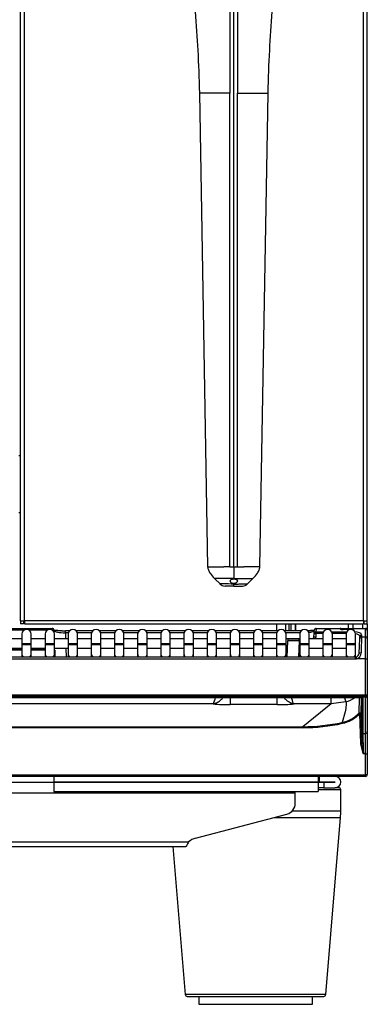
# Model space of a CAD drawing. Header units: millimetres. Extents: x 61 to 344, y 18 to 427.
# Tile 12 of 29: x 154 to 172, y 149 to 201. Entities that reach past the tile are written whole.
import ezdxf

# ---------------------------------------------------------------- set-up
doc = ezdxf.new("R2010")
doc.units = ezdxf.units.MM
doc.layers.add('146338PRO-HÜLLEN', color=7, linetype='Continuous')
doc.layers.add('Standard', color=7, linetype='Continuous')

# ---------------------------------------------------------------- blocks, each defined once
blk = doc.blocks.new('SE')
at = {"layer": '146338PRO-HÜLLEN', "color": 7, "linetype": 'Continuous'}
for p, q in [((153.884, 169.692), (153.884, 246.492)), ((154.084, 169.693), (154.084, 246.492)), ((171.984, 169.693), (171.984, 246.492)), ((172.184, 169.692), (172.184, 246.492)), ((164.934, 212.153), (164.934, 197.512)), ((165.134, 172.547), (165.134, 212.156)), ((163.32, 197.512), (163.756, 172.547)), ((164.934, 197.512), (163.321, 197.512)), ((164.934, 172.547), (164.934, 197.512)), ((165.334, 197.512), (166.948, 197.512)), ((165.334, 172.547), (165.334, 197.512)), ((166.512, 172.547), (166.948, 197.512)), ((153.884, 178.392), (153.784, 178.392)), ((153.884, 175.392), (153.784, 175.392)), ((163.756, 172.547), (163.861, 172.547)), ((163.861, 172.547), (164.16, 172.547)), ((164.16, 172.547), (164.607, 172.547)), ((164.934, 172.547), (164.607, 172.547)), ((165.134, 172.547), (165.134, 171.928)), ((165.334, 172.547), (165.662, 172.547)), ((166.109, 172.547), (165.662, 172.547)), ((166.407, 172.547), (166.109, 172.547)), ((166.512, 172.547), (166.407, 172.547)), ((165.134, 171.928), (164.12, 171.928)), ((164.12, 171.928), (164.428, 171.619)), ((165.134, 171.928), (166.149, 171.928)), ((165.84, 171.619), (166.149, 171.928)), ((165.134, 171.513), (164.678, 171.525)), ((165.134, 171.513), (165.134, 171.631)), ((165.134, 171.513), (165.59, 171.525)), ((151.581, 169.292), (155.548, 169.292)), ((153.884, 169.692), (154.084, 169.692)), ((153.884, 169.692), (153.884, 169.532)), ((154.044, 169.532), (153.884, 169.532)), ((154.044, 169.692), (154.044, 169.532)), ((154.085, 169.693), (154.084, 169.693)), ((154.084, 169.692), (154.084, 169.693)), ((154.085, 169.692), (154.085, 169.693)), ((154.085, 169.692), (154.085, 169.532)), ((171.984, 169.692), (154.085, 169.692)), ((154.085, 169.532), (171.984, 169.532)), ((155.548, 169.207), (155.548, 169.292)), ((167.384, 169.532), (167.384, 169.158)), ((167.864, 169.532), (167.864, 169.158)), ((168.064, 169.158), (168.064, 169.532)), ((168.168, 169.158), (168.168, 169.532)), ((168.384, 169.532), (168.384, 169.158)), ((168.4, 169.532), (168.4, 169.158)), ((169.481, 169.277), (169.475, 169.115)), ((169.481, 169.292), (169.481, 169.277)), ((169.481, 169.292), (170.752, 169.292)), ((170.756, 169.277), (169.481, 169.277)), ((170.752, 169.292), (170.912, 169.292)), ((170.752, 169.29), (170.752, 169.292)), ((170.756, 169.277), (170.752, 169.29)), ((170.912, 169.292), (171.376, 169.292)), ((170.912, 169.232), (170.912, 169.292)), ((171.184, 169.292), (171.184, 169.532)), ((171.376, 169.292), (171.496, 169.292)), ((171.376, 169.292), (171.376, 169.232)), ((171.424, 169.532), (171.424, 169.292)), ((171.496, 169.292), (172.084, 169.292)), ((171.496, 169.292), (171.496, 169.277)), ((172.084, 169.277), (171.496, 169.277)), ((171.496, 169.277), (171.496, 169.275)), ((171.944, 169.292), (171.944, 169.532)), ((171.984, 169.692), (171.984, 169.693)), ((171.984, 169.693), (171.984, 169.693)), ((171.984, 169.692), (171.984, 169.693)), ((171.984, 169.692), (171.984, 169.532)), ((171.984, 169.692), (172.184, 169.692)), ((172.024, 169.532), (172.024, 169.692)), ((172.024, 169.532), (172.184, 169.532)), ((172.084, 169.277), (172.084, 169.292)), ((172.084, 168.857), (172.084, 169.277)), ((172.184, 169.532), (172.184, 169.692)), ((172.184, 169.532), (172.184, 169.192)), ((154.056, 169.192), (153.127, 169.192)), ((153.952, 168.749), (153.23, 168.749)), ((153.952, 168.989), (153.952, 168.489)), ((155.278, 169.192), (154.349, 169.192)), ((154.452, 168.489), (154.452, 168.989)), ((155.174, 168.749), (154.452, 168.749)), ((155.174, 168.989), (155.174, 168.489)), ((155.648, 169.195), (155.57, 169.193)), ((155.648, 169.195), (155.651, 169.094)), ((155.674, 168.489), (155.674, 168.989)), ((156.396, 168.749), (155.674, 168.749)), ((156.253, 169.058), (156.253, 169.158)), ((156.462, 169.158), (156.253, 169.158)), ((156.406, 169.058), (156.253, 169.058)), ((156.253, 169.058), (156.264, 168.749)), ((156.396, 168.989), (156.396, 168.489)), ((157.684, 169.158), (156.831, 169.158)), ((157.628, 169.058), (156.887, 169.058)), ((156.896, 168.489), (156.896, 168.989)), ((157.618, 168.749), (156.896, 168.749)), ((157.618, 168.989), (157.618, 168.489)), ((158.906, 169.158), (158.053, 169.158)), ((158.85, 169.058), (158.109, 169.058)), ((158.118, 168.489), (158.118, 168.989)), ((158.84, 168.749), (158.118, 168.749)), ((158.84, 168.989), (158.84, 168.489)), ((160.128, 169.158), (159.275, 169.158)), ((160.072, 169.058), (159.331, 169.058)), ((159.34, 168.489), (159.34, 168.989)), ((160.062, 168.749), (159.34, 168.749)), ((160.062, 168.989), (160.062, 168.489)), ((161.35, 169.158), (160.497, 169.158)), ((161.294, 169.058), (160.553, 169.058)), ((160.562, 168.489), (160.562, 168.989)), ((161.284, 168.749), (160.562, 168.749)), ((161.284, 168.989), (161.284, 168.489)), ((162.572, 169.158), (161.719, 169.158)), ((162.516, 169.058), (161.775, 169.058)), ((161.784, 168.489), (161.784, 168.989)), ((162.506, 168.749), (161.784, 168.749)), ((162.506, 168.989), (162.506, 168.489)), ((163.794, 169.158), (162.941, 169.158)), ((163.738, 169.058), (162.997, 169.058)), ((163.006, 168.489), (163.006, 168.989)), ((163.728, 168.749), (163.006, 168.749)), ((163.728, 168.989), (163.728, 168.489)), ((165.016, 169.158), (164.163, 169.158)), ((164.96, 169.058), (164.219, 169.058)), ((164.228, 168.489), (164.228, 168.989)), ((164.95, 168.749), (164.228, 168.749)), ((164.95, 168.989), (164.95, 168.489)), ((166.238, 169.158), (165.385, 169.158)), ((166.182, 169.058), (165.441, 169.058)), ((165.45, 168.489), (165.45, 168.989)), ((166.172, 168.749), (165.45, 168.749)), ((166.172, 168.989), (166.172, 168.489)), ((167.46, 169.158), (166.607, 169.158)), ((167.404, 169.058), (166.663, 169.058)), ((166.672, 168.489), (166.672, 168.989)), ((167.394, 168.749), (166.672, 168.749)), ((167.394, 168.989), (167.394, 168.489)), ((168.682, 169.158), (167.829, 169.158)), ((168.626, 169.058), (167.885, 169.058)), ((167.894, 168.489), (167.894, 168.989)), ((168.616, 168.749), (167.894, 168.749)), ((168.616, 168.989), (168.616, 168.489)), ((169.116, 168.489), (169.116, 168.989)), ((169.838, 168.749), (169.116, 168.749)), ((169.368, 168.839), (169.375, 169.026)), ((169.468, 168.835), (169.368, 168.839)), ((169.375, 169.026), (169.381, 169.188)), ((169.375, 169.026), (169.475, 169.023)), ((169.381, 169.188), (169.381, 169.196)), ((169.475, 169.023), (169.468, 168.835)), ((169.475, 169.023), (169.475, 169.115)), ((169.475, 169.115), (169.872, 169.115)), ((169.84, 169.023), (169.475, 169.023)), ((169.838, 168.989), (169.838, 168.489)), ((170.304, 169.115), (171.094, 169.115)), ((171.062, 169.023), (170.336, 169.023)), ((170.338, 168.489), (170.338, 168.989)), ((171.06, 168.749), (170.338, 168.749)), ((171.254, 169.233), (170.914, 169.233)), ((171.237, 169.229), (170.914, 169.228)), ((171.06, 168.989), (171.06, 168.489)), ((171.375, 169.233), (171.366, 169.233)), ((171.56, 168.489), (171.56, 168.989)), ((171.754, 167.98), (171.781, 168.745)), ((171.782, 168.767), (171.781, 168.745)), ((171.782, 168.767), (171.785, 168.864)), ((171.881, 168.842), (171.882, 168.857)), ((171.881, 168.842), (172.084, 168.842)), ((171.885, 168.954), (171.882, 168.857)), ((171.882, 168.857), (172.084, 168.857)), ((172.084, 168.842), (172.084, 168.857)), ((172.084, 167.684), (172.084, 168.842)), ((172.184, 169.185), (172.184, 169.192)), ((172.184, 169.185), (172.184, 168.764)), ((172.184, 168.764), (172.184, 168.742)), ((153.23, 168.249), (153.952, 168.249)), ((153.23, 168.242), (153.952, 168.242)), ((153.952, 168.489), (154.452, 168.489)), ((153.952, 168.489), (153.952, 168.449)), ((153.952, 168.449), (154.452, 168.449)), ((153.952, 168.449), (153.952, 167.957)), ((154.452, 168.449), (154.452, 168.489)), ((154.452, 167.957), (154.452, 168.449)), ((154.452, 168.249), (155.174, 168.249)), ((154.452, 168.242), (155.174, 168.242)), ((155.174, 168.489), (155.674, 168.489)), ((155.174, 168.489), (155.174, 168.449)), ((155.174, 168.449), (155.674, 168.449)), ((155.174, 168.449), (155.174, 167.957)), ((155.674, 168.449), (155.674, 168.489)), ((155.674, 167.957), (155.674, 168.449)), ((155.674, 168.249), (156.396, 168.249)), ((156.281, 168.249), (156.297, 167.784)), ((156.396, 168.489), (156.896, 168.489)), ((156.396, 168.489), (156.396, 168.449)), ((156.396, 168.449), (156.896, 168.449)), ((156.396, 168.449), (156.396, 167.957)), ((156.896, 168.449), (156.896, 168.489)), ((156.896, 167.957), (156.896, 168.449)), ((156.896, 168.249), (157.618, 168.249)), ((157.618, 168.489), (158.118, 168.489)), ((157.618, 168.489), (157.618, 168.449)), ((157.618, 168.449), (158.118, 168.449)), ((157.618, 168.449), (157.618, 167.957)), ((158.118, 168.449), (158.118, 168.489)), ((158.118, 167.957), (158.118, 168.449)), ((158.118, 168.249), (158.84, 168.249)), ((158.84, 168.489), (159.34, 168.489)), ((158.84, 168.489), (158.84, 168.449)), ((158.84, 168.449), (159.34, 168.449)), ((158.84, 168.449), (158.84, 167.957)), ((159.34, 168.449), (159.34, 168.489)), ((159.34, 167.957), (159.34, 168.449)), ((159.34, 168.249), (160.062, 168.249)), ((160.062, 168.489), (160.562, 168.489)), ((160.062, 168.489), (160.062, 168.449)), ((160.062, 168.449), (160.562, 168.449)), ((160.062, 168.449), (160.062, 167.957)), ((160.562, 168.449), (160.562, 168.489)), ((160.562, 167.957), (160.562, 168.449)), ((160.562, 168.249), (161.284, 168.249)), ((161.284, 168.489), (161.784, 168.489)), ((161.284, 168.489), (161.284, 168.449)), ((161.284, 168.449), (161.784, 168.449)), ((161.284, 168.449), (161.284, 167.957)), ((161.784, 168.449), (161.784, 168.489)), ((161.784, 167.957), (161.784, 168.449)), ((161.784, 168.249), (162.506, 168.249)), ((162.506, 168.489), (163.006, 168.489)), ((162.506, 168.489), (162.506, 168.449)), ((162.506, 168.449), (163.006, 168.449)), ((162.506, 168.449), (162.506, 167.957)), ((163.006, 168.449), (163.006, 168.489)), ((163.006, 167.957), (163.006, 168.449)), ((163.006, 168.249), (163.728, 168.249)), ((163.728, 168.489), (164.228, 168.489)), ((163.728, 168.489), (163.728, 168.449)), ((163.728, 168.449), (164.228, 168.449)), ((163.728, 168.449), (163.728, 167.957)), ((164.228, 168.449), (164.228, 168.489)), ((164.228, 167.957), (164.228, 168.449)), ((164.228, 168.249), (164.95, 168.249)), ((164.95, 168.489), (165.45, 168.489)), ((164.95, 168.489), (164.95, 168.449)), ((164.95, 168.449), (165.45, 168.449)), ((164.95, 168.449), (164.95, 167.957)), ((165.45, 168.449), (165.45, 168.489)), ((165.45, 167.957), (165.45, 168.449)), ((165.45, 168.249), (166.172, 168.249)), ((166.172, 168.489), (166.672, 168.489)), ((166.172, 168.489), (166.172, 168.449)), ((166.172, 168.449), (166.672, 168.449)), ((166.172, 168.449), (166.172, 167.957)), ((166.672, 168.449), (166.672, 168.489)), ((166.672, 167.957), (166.672, 168.449)), ((166.672, 168.249), (167.394, 168.249)), ((167.394, 168.489), (167.894, 168.489)), ((167.394, 168.489), (167.394, 168.449)), ((167.394, 168.449), (167.894, 168.449)), ((167.394, 168.449), (167.394, 167.957)), ((167.894, 168.449), (167.894, 168.489)), ((167.894, 167.957), (167.894, 168.449)), ((167.894, 168.249), (167.967, 168.249)), ((167.951, 167.784), (167.981, 168.646)), ((168.081, 168.742), (168.581, 168.742)), ((168.581, 168.642), (168.551, 167.784)), ((168.581, 168.642), (168.581, 168.742)), ((168.581, 168.742), (168.616, 168.742)), ((168.616, 168.642), (168.581, 168.642)), ((168.616, 168.489), (169.116, 168.489)), ((168.616, 168.489), (168.616, 168.449)), ((168.616, 168.449), (169.116, 168.449)), ((168.616, 168.449), (168.616, 167.957)), ((169.116, 168.449), (169.116, 168.489)), ((169.116, 167.957), (169.116, 168.449)), ((169.116, 168.249), (169.838, 168.249)), ((169.838, 168.489), (170.338, 168.489)), ((169.838, 168.489), (169.838, 168.449)), ((169.838, 168.449), (170.338, 168.449)), ((169.838, 168.449), (169.838, 167.957)), ((170.338, 168.449), (170.338, 168.489)), ((170.338, 167.957), (170.338, 168.449)), ((170.338, 168.249), (171.06, 168.249)), ((171.06, 168.489), (171.56, 168.489)), ((171.06, 168.489), (171.06, 168.449)), ((171.06, 168.449), (171.56, 168.449)), ((171.06, 168.449), (171.06, 167.957)), ((171.56, 168.449), (171.56, 168.489)), ((171.56, 167.957), (171.56, 168.449)), ((172.184, 168.742), (172.184, 167.69)), ((171.554, 167.784), (137.374, 167.784)), ((153.952, 168.142), (153.23, 168.142)), ((153.952, 167.957), (153.952, 167.784)), ((155.174, 168.142), (154.452, 168.142)), ((154.452, 167.784), (154.452, 167.957)), ((155.174, 167.957), (155.174, 167.784)), ((155.674, 167.784), (155.674, 167.957)), ((155.684, 168.145), (155.697, 167.784)), ((156.396, 167.957), (156.396, 167.784)), ((156.896, 167.784), (156.896, 167.957)), ((157.618, 167.957), (157.618, 167.784)), ((158.118, 167.784), (158.118, 167.957)), ((158.84, 167.957), (158.84, 167.784)), ((159.34, 167.784), (159.34, 167.957)), ((160.062, 167.957), (160.062, 167.784)), ((160.562, 167.784), (160.562, 167.957)), ((161.284, 167.957), (161.284, 167.784)), ((161.784, 167.784), (161.784, 167.957)), ((162.506, 167.957), (162.506, 167.784)), ((163.006, 167.784), (163.006, 167.957)), ((163.728, 167.957), (163.728, 167.784)), ((164.228, 167.784), (164.228, 167.957)), ((164.95, 167.957), (164.95, 167.784)), ((165.45, 167.784), (165.45, 167.957)), ((166.172, 167.957), (166.172, 167.784)), ((166.672, 167.784), (166.672, 167.957)), ((167.394, 167.957), (167.394, 167.784)), ((167.894, 167.784), (167.894, 167.957)), ((168.616, 167.957), (168.616, 167.784)), ((169.116, 167.784), (169.116, 167.957)), ((169.838, 167.957), (169.838, 167.784)), ((170.338, 167.784), (170.338, 167.957)), ((171.06, 167.957), (171.06, 167.784)), ((171.554, 167.679), (171.554, 167.784)), ((171.56, 167.784), (171.56, 167.957)), ((171.554, 167.679), (137.374, 167.679)), ((172.084, 167.684), (171.611, 167.684)), ((172.084, 165.776), (172.084, 167.684)), ((172.184, 167.69), (172.184, 165.763)), ((172.084, 165.776), (89.884, 165.776)), ((89.884, 165.751), (172.084, 165.751)), ((172.084, 165.664), (89.884, 165.664)), ((136.185, 165.646), (171.821, 165.646)), ((136.185, 165.645), (171.821, 165.645)), ((164.948, 165.638), (164.948, 165.275)), ((167.42, 165.275), (167.42, 165.638)), ((170.279, 165.312), (170.279, 165.645)), ((171.76, 165.645), (171.741, 164.822)), ((171.821, 165.645), (171.821, 165.646)), ((171.864, 165.646), (171.845, 164.783)), ((171.882, 165.644), (171.882, 163.815)), ((171.942, 165.631), (171.942, 163.758)), ((172.084, 165.751), (172.084, 165.776)), ((172.084, 165.751), (172.084, 165.664)), ((172.084, 163.758), (172.084, 165.664)), ((172.184, 165.763), (172.184, 165.763)), ((172.184, 165.763), (172.184, 163.857)), ((164.047, 165.312), (97.91, 165.312)), ((167.42, 165.275), (164.948, 165.275)), ((170.279, 165.312), (168.321, 165.312)), ((170.279, 165.312), (168.775, 164.11)), ((171.057, 165.42), (170.279, 165.312)), ((171.018, 164.902), (170.858, 164.34)), ((171.84, 163.205), (171.785, 164.788)), ((171.845, 164.783), (171.9, 163.208)), ((93.194, 164.11), (168.775, 164.11)), ((168.775, 164.11), (168.775, 164.058)), ((168.775, 164.058), (93.194, 164.058)), ((171.942, 163.758), (172.084, 163.758)), ((172.084, 162.678), (172.084, 163.758)), ((172.184, 163.857), (172.184, 162.69)), ((171.971, 162.701), (171.84, 163.205)), ((171.9, 163.208), (171.9, 163.202)), ((171.9, 163.208), (171.9, 163.201)), ((171.974, 162.702), (171.9, 163.201)), ((171.977, 162.678), (171.971, 162.701)), ((172.084, 162.678), (171.977, 162.678)), ((172.084, 161.582), (172.084, 162.678)), ((172.184, 162.69), (172.184, 161.592)), ((89.884, 161.58), (172.084, 161.58)), ((172.084, 161.492), (89.884, 161.492)), ((155.644, 161.492), (155.644, 161.194)), ((169.584, 161.492), (169.584, 161.194)), ((169.654, 161.192), (169.654, 161.492)), ((172.084, 161.58), (172.084, 161.582)), ((172.084, 161.492), (172.084, 161.58)), ((172.184, 161.592), (172.184, 161.589)), ((172.184, 161.592), (172.184, 161.592)), ((151.184, 161.191), (155.644, 161.191)), ((155.644, 161.194), (155.644, 161.19)), ((155.644, 161.194), (169.584, 161.194)), ((155.644, 161.19), (155.644, 160.692)), ((155.644, 161.19), (169.584, 161.19)), ((169.584, 161.194), (169.584, 161.19)), ((169.584, 161.192), (169.654, 161.192)), ((169.885, 161.191), (169.584, 161.191)), ((169.584, 161.19), (169.584, 160.692)), ((169.654, 161.192), (170.484, 161.192)), ((170.484, 161.191), (169.885, 161.191)), ((169.885, 161.191), (169.885, 160.891)), ((168.384, 160.604), (93.584, 160.604)), ((155.644, 160.692), (169.584, 160.692)), ((168.384, 160.604), (168.384, 160.692)), ((168.384, 160.073), (168.384, 160.604)), ((169.885, 160.891), (169.584, 160.891)), ((169.584, 160.791), (170.785, 160.791)), ((169.885, 160.891), (170.484, 160.891)), ((170.685, 160.891), (170.484, 160.891)), ((170.785, 159.658), (170.785, 160.791)), ((163.123, 158.231), (167.94, 159.502)), ((170.785, 159.658), (168.211, 159.658)), ((167.269, 159.325), (170.771, 159.325)), ((169.991, 149.983), (170.771, 159.325)), ((99.228, 158.036), (162.741, 158.036)), ((99.365, 157.787), (162.604, 157.787)), ((161.926, 157.787), (162.577, 149.983)), ((169.991, 149.983), (162.577, 149.983)), ((162.677, 149.891), (169.892, 149.891)), ((163.284, 149.891), (163.284, 149.471)), ((169.284, 149.471), (169.284, 149.891)), ((163.284, 149.471), (169.284, 149.471))]:
    blk.add_line(p, q, dxfattribs=at)
for centre, radius, start, end in [((165.047, 227.552), 55.006, 269.8827, 270.0911), ((165.222, 227.552), 55.006, 269.9089, 270.1173), ((164.688, 171.925), 0.4, 225, 268.5), ((165.58, 171.925), 0.4, 271.5, 315), ((155.548, 169.192), 0.1, 2, 90), ((169.481, 169.192), 0.1, 90, 177.9924), ((170.752, 169.232), 0.06, 17.5317, 90), ((171.496, 169.232), 0.06, 90, 177.9924), ((172.084, 169.192), 0.1, 0, 90), ((154.202, 168.989), 0.25, 0, 180), ((155.424, 168.989), 0.25, 0, 180), ((156.646, 168.989), 0.25, 0, 180), ((157.868, 168.989), 0.25, 0, 180), ((159.09, 168.989), 0.25, 0, 180), ((160.312, 168.989), 0.25, 0, 180), ((161.534, 168.989), 0.25, 0, 180), ((162.756, 168.989), 0.25, 0, 180), ((163.978, 168.989), 0.25, 0, 180), ((165.2, 168.989), 0.25, 0, 180), ((166.422, 168.989), 0.25, 0, 180), ((167.644, 168.989), 0.25, 0, 180), ((168.866, 168.989), 0.25, 0, 180), ((169.268, 168.842), 0.1, 292.1966, 357.9924), ((169.268, 168.842), 0.2, 332.4226, 357.9924), ((170.088, 168.989), 0.25, 0, 180), ((170.909, 169.522), 0.289, 249.7278, 270.9799), ((171.31, 168.989), 0.25, 0, 180), ((171.881, 168.742), 0.1, 90, 178), ((171.878, 168.76), 0.0963, 87.6709, 175.8479), ((300.955, 164.323), 129.153, 177.99492, 178.36846), ((172.084, 168.742), 0.1, 0, 90), ((168.081, 168.642), 0.1, 90, 177.9924), ((167.946, 111.251), 57.395, 89.36599, 89.96521), ((155.584, 168.142), 0.1, 2, 25.9442), ((171.554, 167.971), 0.187, 270.0414, 281.5212), ((171.545, 167.994), 0.211, 282.6567, 357.5575), ((171.519, 168.006), 0.335, 285.906, 358.9716), ((171.543, 167.99), 0.211, 348.5788, 357.4392), ((162.402, 166.162), 1.852, 332.6523, 343.6195), ((178.52, 168.38), 8.029, 199.9889, 201.6328), ((170.574, 167.051), 1.701, 286.4959, 304.2318), ((164.89, 174.957), 9.682, 265.0072, 270.3459), ((167.479, 174.957), 9.682, 269.6541, 274.9928), ((170.566, 165.926), 1.612, 280.4499, 316.7909), ((170.56, 165.945), 1.685, 280.6668, 316.6315), ((168.77, 173.704), 9.594, 270.031, 282.5749), ((168.774, 173.677), 9.62, 270.0072, 282.5964), ((170.237, 164.154), 0.649, 12.0834, 16.7398), ((330.193, 167.985), 158.307, 181.53028, 181.91262), ((170.484, 161.192), 0.3, 270, 90), ((172.084, 161.592), 0.1, 270, 357.9924), ((170.484, 161.192), 0.0004, 270, 90), ((170.685, 160.791), 0.1, 0, 90), ((166.785, 159.658), 4, 355.232, 0), ((162.677, 149.991), 0.1, 184.768, 270), ((169.892, 149.991), 0.1, 270, 355.232)]:
    blk.add_arc(centre, radius, start, end, dxfattribs=at)
for centre, major_axis, ratio, start_param, end_param in [((169.481, 169.185), (0.0999, -0.0035), 0.927104, 1.603284, 3.141593), ((170.752, 169.23), (-0.06, -0.0021), 0.989056, 3.436643, 4.677732), ((170.756, 169.222), (-0.0521, -0.0298), 0.906527, 3.135661, 4.23323), ((170.912, 169.29), (-0.16, 0.001), 0.38754, 0.220644, 1.583885), ((171.375, 169.275), (-0.12, -0.001), 0.387555, 1.561958, 3.126359), ((171.496, 169.222), (-0.06, 0.0021), 0.927104, 4.744877, 6.039235), ((171.496, 169.219), (-0.06, 0.0021), 0.927104, 4.744877, 6.000884), ((172.084, 169.185), (-0.1, 0), 0.927184, 3.141593, 4.712389), ((156.248, 169.28), (0.7, -0.001), 0.176213, 3.646282, 4.360029), ((156.248, 169.28), (0.7, -0.001), 0.176213, 4.448526, 4.71874), ((168.78, 169.28), (0.7, 0.001), 0.176212, -1.185392, -0.519543), ((169.475, 169.023), (0.0999, -0.0035), 0.927104, 1.603284, 3.141593), ((170.914, 169.173), (0, -0.06), 0.002042, 2.757619, 3.157925), ((171.375, 169.173), (0, -0.06), 0.002042, 2.878819, 3.141593), ((171.485, 168.954), (-0.4, -0.003), 0.403684, 3.124748, 4.695544), ((171.885, 168.861), (-0.0999, 0.0035), 0.927105, 4.744753, 6.283185), ((172.084, 168.764), (-0.1, 0), 0.927184, 3.141593, 4.712389), ((154.202, 167.957), (0.25, 0), 0.984808, 3.141593, 3.921519), ((154.202, 167.957), (0.25, 0), 0.984808, 5.503259, 6.283185), ((155.424, 167.957), (0.25, 0), 0.984808, 3.141593, 3.921519), ((155.424, 167.957), (0.25, 0), 0.984808, 5.503259, 6.283185), ((156.646, 167.957), (0.25, 0), 0.984808, 3.141593, 3.921519), ((156.646, 167.957), (0.25, 0), 0.984808, 5.503259, 6.283185), ((157.868, 167.957), (0.25, 0), 0.984808, 3.141593, 3.921519), ((157.868, 167.957), (0.25, 0), 0.984808, 5.503259, 6.283185), ((159.09, 167.957), (0.25, 0), 0.984808, 3.141593, 3.921519), ((159.09, 167.957), (0.25, 0), 0.984808, 5.503259, 6.283185), ((160.312, 167.957), (0.25, 0), 0.984808, 3.141593, 3.921519), ((160.312, 167.957), (0.25, 0), 0.984808, 5.503259, 6.283185), ((161.534, 167.957), (0.25, 0), 0.984808, 3.141593, 3.921519), ((161.534, 167.957), (0.25, 0), 0.984808, 5.503259, 6.283185), ((162.756, 167.957), (0.25, 0), 0.984808, 3.141593, 3.921519), ((162.756, 167.957), (0.25, 0), 0.984808, 5.503259, 6.283185), ((163.978, 167.957), (0.25, 0), 0.984808, 3.141593, 3.921519), ((163.978, 167.957), (0.25, 0), 0.984808, 5.503259, 6.283185), ((165.2, 167.957), (0.25, 0), 0.984808, 3.141593, 3.921519), ((165.2, 167.957), (0.25, 0), 0.984808, 5.503259, 6.283185), ((166.422, 167.957), (0.25, 0), 0.984808, 3.141593, 3.921519), ((166.422, 167.957), (0.25, 0), 0.984808, 5.503259, 6.283185), ((167.644, 167.957), (0.25, 0), 0.984808, 3.141593, 3.921519), ((167.644, 167.957), (0.25, 0), 0.984808, 5.503259, 6.283185), ((168.866, 167.957), (0.25, 0), 0.984808, 3.141593, 3.921519), ((168.866, 167.957), (0.25, 0), 0.984808, 5.503259, 6.283185), ((170.088, 167.957), (0.25, 0), 0.984808, 3.141593, 3.921519), ((170.088, 167.957), (0.25, 0), 0.984808, 5.503259, 6.283185), ((171.31, 167.957), (0.25, 0), 0.984808, 3.141593, 3.921519), ((171.31, 167.957), (0.25, 0), 0.984808, 5.503259, 6.283185), ((171.611, 167.69), (0.02, -0.098), 0.010479, 3.128124, 3.213475), ((171.611, 167.69), (0.02, -0.098), 0.010479, 3.213475, 4.76369), ((171.854, 167.977), (0.0999, -0.0035), 0.234798, 1.578995, 3.141593), ((171.555, 167.994), (-0.009, -0.315), 0.952321, 0.028628, 0.220708), ((172.084, 167.69), (-0.1, 0), 0.052336, 1.570796, 3.141593), ((171.822, 165.631), (-0.12, 0), 0.123668, 3.141689, 4.718681), ((171.942, 165.69), (-0.06, 0), 0.992546, 0.972178, 1.570796), ((172.084, 165.763), (0.1, 0), 0.123749, 0, 1.570796), ((172.084, 165.763), (0.1, 0), 0.1256, 0, 1.570796), ((172.084, 165.763), (-0.1, 0), 0.992546, 1.570796, 3.141593), ((172.084, 165.763), (-0.1, 0), 0.121869, 1.570796, 3.141593), ((171.785, 164.781), (0.06, 0.0021), 0.121796, 0.004381, 1.566545), ((171.942, 163.817), (-0.06, 0), 0.992546, 0.035687, 1.570796), ((171.929, 162.525), (-0.046, 1.3), 0.004346, 0.122019, 1.017327), ((172.084, 163.857), (0.1, 0), 0.992546, 4.712389, 6.283185), ((172.084, 162.69), (0.1, 0), 0.121869, 4.712389, 6.283185), ((172.084, 161.594), (0.1, -0.0018), 0.121832, 4.714524, 6.281051), ((172.084, 161.592), (0.0999, -0.0035), 0.121796, 4.716658, 6.283185), ((167.784, 160.073), (-0.6, 0), 0.984808, 1.832596, 3.141593), ((163.382, 157.28), (-1, 0), 0.984808, 4.974188, 5.408523)]:
    blk.add_ellipse(centre, major_axis=major_axis, ratio=ratio, start_param=start_param, end_param=end_param, dxfattribs=at)
for points, knots in [([(162.334, 213.113), (162.337, 212.69), (162.342, 212.037), (162.376, 211.053), (162.414, 210.277), (162.45, 209.655), (162.488, 209.081), (162.534, 208.442), (162.6, 207.59), (162.694, 206.496), (162.816, 205.139), (162.96, 203.554), (163.111, 201.751), (163.255, 199.673), (163.296, 198.343), (163.321, 197.512)], [0, 0, 0, 0, 0.073749, 0.135607, 0.185404, 0.223699, 0.255205, 0.295714, 0.346641, 0.419258, 0.506275, 0.607918, 0.724206, 0.854993, 1, 1, 1, 1]), ([(166.948, 197.512), (166.972, 198.343), (167.013, 199.673), (167.158, 201.751), (167.309, 203.554), (167.453, 205.139), (167.575, 206.496), (167.668, 207.59), (167.735, 208.442), (167.781, 209.081), (167.818, 209.655), (167.855, 210.277), (167.893, 211.053), (167.926, 212.037), (167.932, 212.69), (167.934, 213.113)], [0, 0, 0, 0, 0.145007, 0.275794, 0.392082, 0.493725, 0.580742, 0.653359, 0.704286, 0.744795, 0.776301, 0.814596, 0.864393, 0.926251, 1, 1, 1, 1]), ([(165.334, 212.153), (165.334, 212.034), (165.334, 211.797), (165.334, 211.441), (165.334, 211.083), (165.334, 210.724), (165.334, 210.364), (165.334, 210.003), (165.334, 209.641), (165.334, 209.277), (165.334, 208.913), (165.334, 208.547), (165.334, 208.18), (165.334, 207.813), (165.334, 207.444), (165.334, 207.074), (165.334, 206.704), (165.334, 206.333), (165.334, 205.96), (165.334, 205.587), (165.334, 205.213), (165.334, 204.807), (165.335, 204.27), (165.335, 203.505), (165.335, 202.442), (165.334, 201.267), (165.334, 200.12), (165.334, 199.142), (165.334, 198.286), (165.334, 197.756), (165.334, 197.512)], [0, 0, 0, 0, 0.0242, 0.048487, 0.072862, 0.097324, 0.121873, 0.146507, 0.171228, 0.196035, 0.220926, 0.245903, 0.270963, 0.296108, 0.321336, 0.346646, 0.372034, 0.39749, 0.423006, 0.448587, 0.474243, 0.499985, 0.531997, 0.584333, 0.656991, 0.749965, 0.824974, 0.891651, 0.949992, 1, 1, 1, 1]), ([(163.756, 172.547), (163.766, 172.484), (163.785, 172.371), (163.915, 172.152), (164.027, 172.025), (164.12, 171.928)], [0, 0, 0, 0, 0.237338, 0.5001, 1, 1, 1, 1]), ([(166.149, 171.928), (166.241, 172.025), (166.353, 172.152), (166.483, 172.371), (166.502, 172.484), (166.512, 172.547)], [0, 0, 0, 0, 0.4999, 0.762662, 1, 1, 1, 1]), ([(165.042, 171.889), (165.036, 171.887), (165.031, 171.885), (165.026, 171.883), (165.01, 171.876), (164.996, 171.867), (164.985, 171.857), (164.974, 171.846), (164.965, 171.835), (164.959, 171.822), (164.954, 171.81), (164.952, 171.797), (164.952, 171.783), (164.953, 171.77), (164.957, 171.756), (164.964, 171.743), (164.969, 171.734), (164.975, 171.725), (164.983, 171.717), (164.994, 171.705), (165.008, 171.693), (165.024, 171.684), (165.041, 171.674), (165.061, 171.667), (165.082, 171.662), (165.104, 171.657), (165.128, 171.656), (165.151, 171.658), (165.174, 171.66), (165.197, 171.665), (165.218, 171.674), (165.237, 171.681), (165.254, 171.691), (165.27, 171.702), (165.283, 171.712), (165.295, 171.723), (165.305, 171.736), (165.313, 171.747), (165.32, 171.759), (165.323, 171.771), (165.327, 171.784), (165.328, 171.796), (165.326, 171.808), (165.323, 171.822), (165.317, 171.835), (165.308, 171.846), (165.297, 171.858), (165.283, 171.869), (165.266, 171.878), (165.249, 171.887), (165.229, 171.894), (165.208, 171.898), (165.187, 171.903), (165.165, 171.905), (165.143, 171.905), (165.122, 171.905), (165.1, 171.903), (165.08, 171.9), (165.067, 171.897), (165.054, 171.894), (165.042, 171.889)], [0, 0, 0, 0, 0.016217, 0.016217, 0.016217, 0.067834, 0.067834, 0.067834, 0.118642, 0.118642, 0.118642, 0.169189, 0.169189, 0.169189, 0.219753, 0.219753, 0.219753, 0.253204, 0.253204, 0.253204, 0.30532, 0.30532, 0.30532, 0.361479, 0.361479, 0.361479, 0.422664, 0.422664, 0.422664, 0.483939, 0.483939, 0.483939, 0.539357, 0.539357, 0.539357, 0.588162, 0.588162, 0.588162, 0.633462, 0.633462, 0.633462, 0.680046, 0.680046, 0.680046, 0.732121, 0.732121, 0.732121, 0.789769, 0.789769, 0.789769, 0.849337, 0.849337, 0.849337, 0.90751, 0.90751, 0.90751, 0.963048, 0.963048, 0.963048, 1, 1, 1, 1]), ([(165.134, 171.631), (164.949, 171.634), (164.568, 171.64), (164.406, 171.642), (164.405, 171.642)], [0, 0, 0, 0, 0.2431796, 0.499174, 0.499174, 0.499174, 0.499174]), ([(165.134, 171.631), (165.175, 171.631), (165.254, 171.632), (165.368, 171.634), (165.471, 171.636), (165.563, 171.637), (165.642, 171.638), (165.708, 171.639), (165.761, 171.64), (165.801, 171.641), (165.831, 171.642), (165.85, 171.642), (165.861, 171.642), (165.863, 171.642), (165.863, 171.642)], [0, 0, 0, 0, 0.05333, 0.1046151, 0.1538328, 0.200962, 0.2459831, 0.2888782, 0.3296308, 0.3682258, 0.40465, 0.4388913, 0.4709395, 0.5000809, 0.5000809, 0.5000809, 0.5000809]), ([(156.076, 169.161), (156.033, 169.163), (155.958, 169.167), (155.855, 169.176), (155.757, 169.186), (155.691, 169.191), (155.67, 169.171), (155.661, 169.161)], [0, 0, 0, 0, 0.17038, 0.352561, 0.516274, 0.790327, 1, 1, 1, 1]), ([(155.662, 169.16), (155.687, 169.136), (155.822, 169.084), (156.096, 169.059), (156.253, 169.058)], [0.129814, 0.129814, 0.129814, 0.129814, 0.5, 1, 1, 1, 1]), ([(169.354, 169.187), (169.343, 169.192), (169.31, 169.19), (169.227, 169.18), (169.139, 169.171), (169.071, 169.167), (169.044, 169.165)], [0.1040609, 0.1040609, 0.1040609, 0.1040609, 0.2944101, 0.4300044, 0.5921428, 0.691571, 0.691571, 0.691571, 0.691571]), ([(169.097, 169.079), (169.135, 169.084), (169.263, 169.106), (169.343, 169.137), (169.368, 169.161)], [0.3585625, 0.3585625, 0.3585625, 0.3585625, 0.5, 0.8741055, 0.8741055, 0.8741055, 0.8741055]), ([(171.439, 169.239), (171.438, 169.239), (171.435, 169.239), (171.427, 169.238), (171.414, 169.236), (171.396, 169.234), (171.383, 169.233), (171.375, 169.233)], [0.265787, 0.265787, 0.265787, 0.265787, 0.4257194, 0.5533375, 0.6905513, 0.839276, 1, 1, 1, 1]), ([(171.555, 169.019), (171.61, 169.013), (171.733, 168.979), (171.787, 168.907), (171.785, 168.864)], [0.138812, 0.138812, 0.138812, 0.138812, 0.5, 1, 1, 1, 1]), ([(164.573, 165.638), (164.572, 165.637), (164.557, 165.619), (164.499, 165.553), (164.405, 165.467), (164.308, 165.402), (164.242, 165.368), (164.193, 165.347), (164.144, 165.33), (164.095, 165.318), (164.063, 165.314), (164.047, 165.312)], [0.4603586, 0.4603586, 0.4603586, 0.4603586, 0.4637062, 0.511426, 0.6549138, 0.7559393, 0.8040948, 0.8527281, 0.9017061, 0.9508626, 1, 1, 1, 1]), ([(168.321, 165.312), (168.311, 165.313), (168.291, 165.315), (168.26, 165.321), (168.226, 165.33), (168.19, 165.342), (168.152, 165.357), (168.111, 165.376), (168.068, 165.399), (168.023, 165.427), (167.977, 165.461), (167.929, 165.5), (167.88, 165.545), (167.835, 165.592), (167.808, 165.624), (167.796, 165.638)], [0, 0, 0, 0, 0.0298844, 0.0618285, 0.0958641, 0.1320178, 0.170312, 0.210767, 0.253405, 0.2982553, 0.3453432, 0.3946356, 0.4460674, 0.4995559, 0.5398364, 0.5398364, 0.5398364, 0.5398364]), ([(168.321, 165.312), (168.28, 165.332), (168.236, 165.434), (168.196, 165.614), (168.193, 165.627), (168.191, 165.639)], [0, 0, 0, 0, 0.5, 0.5, 0.5355984, 0.5355984, 0.5355984, 0.5355984]), ([(171.057, 165.42), (171.059, 165.413), (171.062, 165.4), (171.066, 165.378), (171.068, 165.354), (171.069, 165.328), (171.069, 165.301), (171.067, 165.272), (171.064, 165.229), (171.055, 165.16), (171.04, 165.048), (171.026, 164.957), (171.018, 164.902)], [0, 0, 0, 0, 0.043695, 0.090558, 0.14059, 0.19379, 0.250161, 0.308833, 0.367502, 0.500783, 0.700105, 1, 1, 1, 1]), ([(171.741, 164.822), (171.754, 164.836), (171.781, 164.846), (171.831, 164.827), (171.844, 164.801), (171.845, 164.783)], [0, 0, 0, 0, 0.502984, 0.502984, 1, 1, 1, 1]), ([(171.741, 164.822), (171.743, 164.822), (171.748, 164.819), (171.764, 164.807), (171.774, 164.798), (171.785, 164.788)], [0, 0, 0, 0, 0.5, 0.5, 1, 1, 1, 1]), ([(171.84, 163.205), (171.855, 163.205), (171.871, 163.205), (171.893, 163.204), (171.899, 163.203), (171.9, 163.201)], [0, 0, 0, 0, 0.5, 0.5, 1, 1, 1, 1]), ([(162.741, 158.036), (162.728, 158.004), (162.715, 157.972), (162.69, 157.912), (162.678, 157.884), (162.655, 157.836), (162.644, 157.817), (162.623, 157.793), (162.613, 157.787), (162.604, 157.787)], [0, 0, 0, 0, 0.125, 0.125, 0.25, 0.25, 0.375, 0.375, 0.4851408, 0.4851408, 0.4851408, 0.4851408])]:
    blk.add_open_spline(points, degree=3, knots=knots, dxfattribs=at)

msp = doc.modelspace()

# ---------------------------------------------------------------- block references
at = {"layer": 'Standard'}
msp.add_blockref('SE', (0, 0), dxfattribs=at)

doc.saveas('drawing.dxf')
